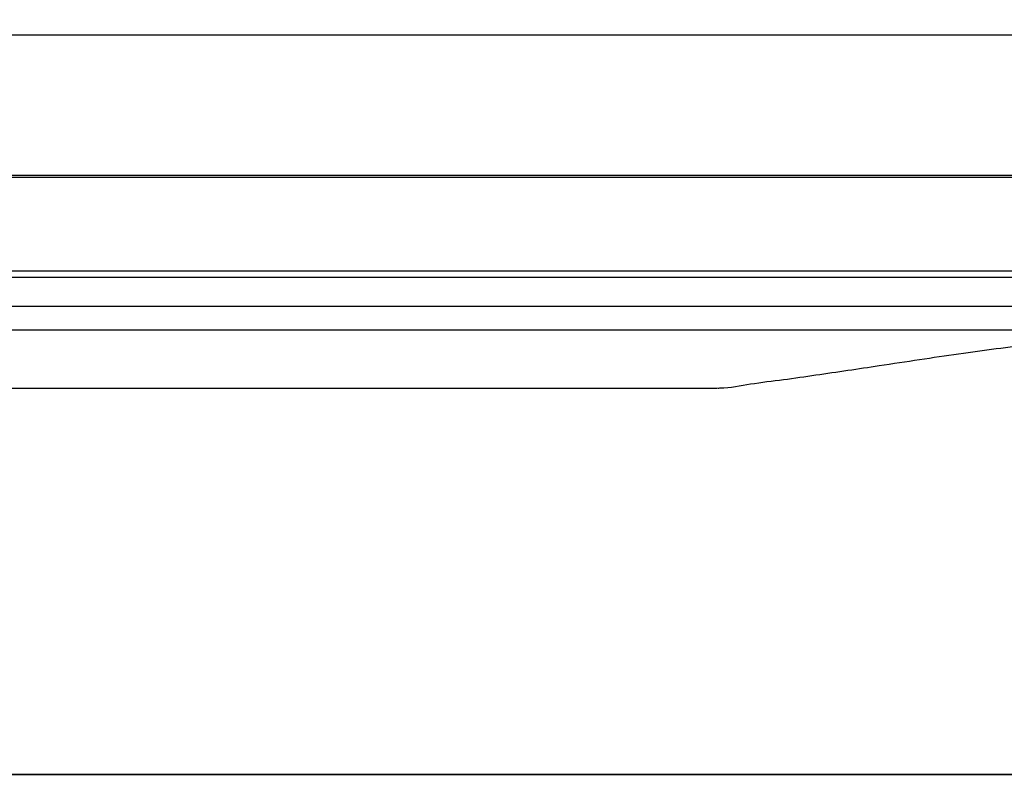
# Model space of a CAD drawing. Header units: millimetres. Extents: x 60 to 2975, y 116 to 1565.
# Tile 22 of 36: x 1277 to 1550, y 481 to 694. Entities that reach past the tile are written whole.
import ezdxf

# ---------------------------------------------------------------- set-up
doc = ezdxf.new("R2010")
doc.units = ezdxf.units.MM
doc.layers.add('FORMAT', color=7, linetype='Continuous')
doc.styles.add('SLDTEXTSTYLE0', font='TXT', dxfattribs={"width": 0.605})
doc.dimstyles.new('SLDDIMSTYLE1', dxfattribs={"dimtxt": 3.081982, "dimasz": 2, "dimexe": 0, "dimexo": 0.0625, "dimgap": 0.770496, "dimtad": 1, "dimrnd": 1e-09, "dimzin": 12, "dimdsep": 46, "dimtxsty": 'SLDTEXTSTYLE0', "dimsah": 1, "dimcen": 0.09, "dimadec": 0, "dimazin": 3, "dimtfac": 1, "dimtofl": 0, "dimtmove": 0, "dimatfit": 3, "dimfxl": 0, "dimfrac": 2, "dimtolj": 1, "dimtzin": 12, "dimarcsym": 0})

# ---------------------------------------------------------------- blocks, each defined once
blk = doc.blocks.new('_D_5')
at = {"layer": 'FORMAT'}
for p, q in [((140.07, 477.76), (140.07, 690.93)), ((140.07, 689.94), (2000.07, 689.94)), ((2000.07, 477.76), (2000.07, 690.93))]:
    blk.add_line(p, q, dxfattribs=at)
for points in [[(140.07, 689.94), (142.07, 689.44), (142.07, 690.44)], [(2000.07, 689.94), (1998.07, 690.44), (1998.07, 689.44)]]:
    blk.add_solid(points, dxfattribs=at)
at = {"layer": 'FORMAT', "insert": (1065.37, 694.03), "char_height": 3.175, "attachment_point": 1, "style": 'SLDTEXTSTYLE0'}
blk.add_mtext('1860', dxfattribs=at)

msp = doc.modelspace()

# ---------------------------------------------------------------- linework, layer by layer
at = {"color": 7, "linetype": 'Continuous', "lineweight": 25}
for p, q in [((1631.399, 650.959), (779.069, 650.959)), ((1631.399, 650.444), (779.07, 650.444)), ((779.07, 624.649), (1632.836, 624.649)), ((1632.718, 622.79), (779.07, 622.79)), ((1626.798, 614.711), (779.07, 614.711)), ((779.07, 608.323), (1613.189, 608.323)), ((1470.414, 592.176), (1470.599, 592.183)), ((2000.07, 485.267), (501.031, 485.267))]:
    msp.add_line(p, q, dxfattribs=at)
at = {"color": 8, "linetype": 'Continuous', "lineweight": 25}
msp.add_line((2000.07, 485.233), (501.004, 485.233), dxfattribs=at)
at = {"color": 7, "linetype": 'Continuous', "lineweight": 25, "flags": 128}
for points in [[(779.07, 592.121), (1158.756, 592.121), (1469.891, 592.121)], [(1469.891, 592.134), (1470.067, 592.126), (1470.816, 592.234), (1470.816, 592.234), (1470.816, 592.234)]]:
    msp.add_lwpolyline(points, dxfattribs=at)
at = {"color": 7, "linetype": 'Continuous', "lineweight": 25}
msp.add_open_spline([(1470.816, 592.234), (1470.816, 592.234), (1473.874, 592.234), (1479.522, 593.515), (1488.521, 594.491), (1497.455, 595.829), (1506.277, 597.111), (1515.866, 598.557), (1526.126, 600.105), (1536.933, 601.697), (1547.438, 603.15), (1557.596, 604.404), (1567.362, 605.377), (1576.035, 606), (1583.676, 606.153), (1590.398, 606.088), (1596.665, 606.116), (1602.859, 606.563), (1607.444, 607.02), (1613.189, 608.323), (1613.189, 608.323), (1613.189, 608.323)], degree=3, knots=[0, 0, 0, 0, 0.0000003, 0.04657692, 0.09699763, 0.14741825, 0.19815274, 0.24888744, 0.31625669, 0.38367239, 0.45103807, 0.52030905, 0.58963664, 0.6588982, 0.71518753, 0.77151783, 0.82781346, 0.88519671, 0.94261991, 0.9999997, 1, 1, 1, 1], dxfattribs=at)

# ---------------------------------------------------------------- dimensions: what is measured, and where the dimension line sits
at = {"layer": 'FORMAT'}
dim = msp.add_linear_dim(base=(2000.07, 689.939), p1=(140.07, 476.765), p2=(2000.07, 476.765), dimstyle='SLDDIMSTYLE1', dxfattribs=at)
dim.commit()
dim.dimension.update_dxf_attribs({"geometry": '_D_5', "text_midpoint": (1070.07, 689.939), "dimtype": 160})

doc.saveas('drawing.dxf')
